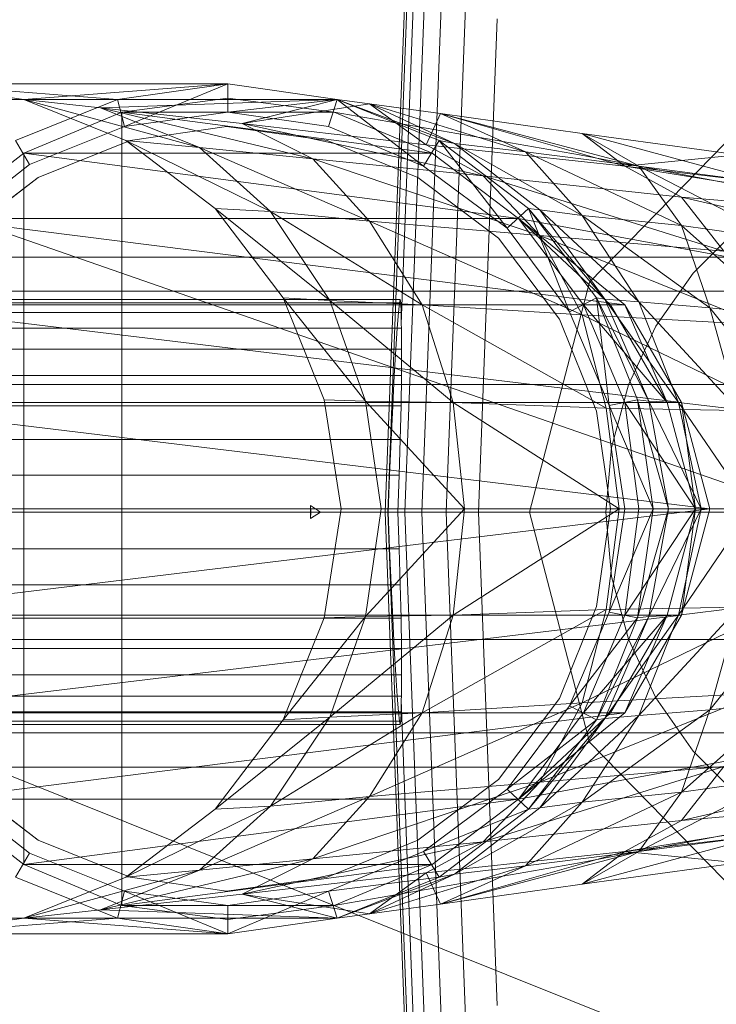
# Model space of a CAD drawing. Header units: metres. Extents: x 391.1 to 427.5, y 12.8 to 28.4.
# Tile 44 of 218: x 401.5356 to 401.5848, y 26.5728 to 26.6423. Entities that reach past the tile are written whole.
import ezdxf

# ---------------------------------------------------------------- set-up
doc = ezdxf.new("R2010")
doc.units = ezdxf.units.M
doc.layers.add('02_MOBILIARIO', color=7, linetype='Continuous', lineweight=18)
doc.layers.add('A-DETL-____-MBND', color=7, linetype='Continuous', lineweight=18)

# ---------------------------------------------------------------- blocks, each defined once
blk = doc.blocks.new('Family - Rentamans PA-152555-03_ENLLUMENAT_P0A')
at = {"layer": 'A-DETL-____-MBND', "color": 253, "true_color": 0xaaaaaa}
for p, q in [((0.072869, 0.182758), (0.075845, 0.260961)), ((0.073043, 0.182758), (0.075975, 0.259811)), ((0.074, 0.196014), (0.076315, 0.256826)), ((0.074262, 0.182758), (0.076889, 0.251774)), ((0.075451, 0.182758), (0.07778, 0.243939)), ((0.077172, 0.182758), (0.079069, 0.232599)), ((0, 0.218497), (0.102728, 0.182758)), ((0.07945, 0.182758), (0.080775, 0.217586)), ((0.039771, 0.212986), (0.061771, 0.212986)), ((0.047372, 0.211886), (0.039771, 0.212986)), ((0.039771, 0.212986), (0.053972, 0.211886)), ((0.047372, 0.211886), (0.061771, 0.212986)), ((0.053972, 0.211886), (0.061771, 0.212986)), ((0.061771, 0.212986), (0.054472, 0.209986)), ((0.061771, 0.212986), (0.069472, 0.211886)), ((0.061771, 0.212986), (0.061771, 0.210986)), ((0.032072, 0.211886), (0.053972, 0.211886)), ((0.046771, 0.208986), (0.053972, 0.211886)), ((0.054572, 0.208986), (0.047372, 0.211886)), ((0.047372, 0.211886), (0.059771, 0.208486)), ((0.047372, 0.211886), (0.052771, 0.211287)), ((0.047372, 0.211886), (0.069472, 0.211886)), ((0.069472, 0.211886), (0.052771, 0.211287)), ((0.053972, 0.211886), (0.054472, 0.209986)), ((0.061771, 0.211986), (0.054271, 0.210986)), ((0.061771, 0.211986), (0.054271, 0.210986)), ((0.061771, 0.211986), (0.054271, 0.210986)), ((0.069271, 0.210986), (0.061771, 0.211986)), ((0.069271, 0.210986), (0.061771, 0.211986)), ((0.069271, 0.210986), (0.061771, 0.211986)), ((0.069271, 0.210986), (0.061771, 0.211986)), ((0.061771, 0.210986), (0.069472, 0.211886)), ((0.069472, 0.211886), (0.062771, 0.210186)), ((0.071771, 0.211587), (0.062771, 0.210186)), ((0.069472, 0.211886), (0.068872, 0.209986)), ((0.068872, 0.209986), (0.069472, 0.211886)), ((0.069472, 0.211886), (0.075572, 0.207186)), ((0.076672, 0.208986), (0.069472, 0.211886)), ((0.069472, 0.211886), (0.071771, 0.211587)), ((0.069472, 0.211886), (0.077771, 0.208787)), ((0.069472, 0.211886), (0.076672, 0.208986)), ((0.069472, 0.211886), (0.076672, 0.208986)), ((0.077771, 0.208787), (0.071771, 0.211587)), ((0.071771, 0.211587), (0.075771, 0.208686)), ((0.082771, 0.208186), (0.071771, 0.211587)), ((0.071771, 0.211587), (0.076771, 0.210886)), ((0.054271, 0.210986), (0.047372, 0.208087)), ((0.054271, 0.210986), (0.047372, 0.208087)), ((0.054271, 0.210986), (0.047372, 0.208087)), ((0.052771, 0.211287), (0.059771, 0.208486)), ((0.052771, 0.211287), (0.067771, 0.207686)), ((0.062771, 0.210186), (0.052771, 0.211287)), ((0.054271, 0.210986), (0.069271, 0.210986)), ((0.054271, 0.210986), (0.076172, 0.208087)), ((0.054271, 0.210986), (0.054271, 0.154986)), ((0.054472, 0.209986), (0.061771, 0.210986)), ((0.054472, 0.209986), (0.061771, 0.210986)), ((0.061771, 0.210986), (0.068872, 0.209986)), ((0.061771, 0.210986), (0.068872, 0.209986)), ((0.076172, 0.208087), (0.069271, 0.210986)), ((0.069271, 0.210986), (0.076172, 0.208087)), ((0.076172, 0.208087), (0.069271, 0.210986)), ((0.076172, 0.208087), (0.069271, 0.210986)), ((0.076172, 0.208087), (0.069271, 0.210986)), ((0.076172, 0.208087), (0.069271, 0.210986)), ((0.069271, 0.210986), (0.086572, 0.207986)), ((0.086572, 0.207986), (0.069271, 0.210986)), ((0.069271, 0.210986), (0.076172, 0.208087)), ((0.076771, 0.210886), (0.075771, 0.208686)), ((0.082771, 0.208186), (0.076771, 0.210886)), ((0.076771, 0.210886), (0.089771, 0.207186)), ((0.090771, 0.207186), (0.076771, 0.210886)), ((0.076771, 0.210886), (0.086771, 0.209486)), ((0.087299, 0.198992), (0.098881, 0.210876)), ((0.098881, 0.210876), (0.087299, 0.198992)), ((0.047771, 0.207287), (0.054472, 0.209986)), ((0.047771, 0.207287), (0.054472, 0.209986)), ((0.061672, 0.209986), (0.054872, 0.208986)), ((0.054872, 0.208986), (0.061672, 0.209986)), ((0.068771, 0.208986), (0.061672, 0.209986)), ((0.061672, 0.209986), (0.068771, 0.208986)), ((0.062771, 0.210186), (0.067771, 0.207686)), ((0.062771, 0.210186), (0.079771, 0.206486)), ((0.075771, 0.208686), (0.062771, 0.210186)), ((0.068872, 0.209986), (0.075572, 0.207186)), ((0.068872, 0.209986), (0.075572, 0.207186)), ((0.086771, 0.209486), (0.089771, 0.207186)), ((0.090771, 0.207186), (0.086771, 0.209486)), ((0.086771, 0.209486), (0.097771, 0.207986)), ((0.099771, 0.205986), (0.086771, 0.209486)), ((0.046771, 0.208986), (0.047771, 0.207287)), ((0.054872, 0.208986), (0.048372, 0.206386)), ((0.048372, 0.206386), (0.054872, 0.208986)), ((0.060872, 0.204186), (0.054572, 0.208986)), ((0.054572, 0.208986), (0.064771, 0.203986)), ((0.054572, 0.208986), (0.059771, 0.208486)), ((0.075172, 0.206386), (0.068771, 0.208986)), ((0.068771, 0.208986), (0.075172, 0.206386)), ((0.075572, 0.207186), (0.076672, 0.208986)), ((0.075771, 0.208686), (0.079771, 0.206486)), ((0.075771, 0.208686), (0.089771, 0.207186)), ((0.081472, 0.202787), (0.076672, 0.208986)), ((0.082972, 0.204186), (0.076672, 0.208986)), ((0.076672, 0.208986), (0.077771, 0.208787)), ((0.082972, 0.204186), (0.076672, 0.208986)), ((0.076672, 0.208986), (0.082972, 0.204186)), ((0.077771, 0.208787), (0.082771, 0.208186)), ((0.083771, 0.204087), (0.077771, 0.208787)), ((0.077771, 0.208787), (0.086771, 0.203686)), ((0.047372, 0.208087), (0.041372, 0.203486)), ((0.047372, 0.208087), (0.041372, 0.203486)), ((0.047372, 0.208087), (0.041372, 0.203486)), ((0.047372, 0.208087), (0.076172, 0.208087)), ((0.047372, 0.208087), (0.082271, 0.203486)), ((0.047372, 0.208087), (0.047372, 0.157886)), ((0.059771, 0.208486), (0.064771, 0.203986)), ((0.059771, 0.208486), (0.071771, 0.203287)), ((0.059771, 0.208486), (0.067771, 0.207686)), ((0.076172, 0.208087), (0.082271, 0.203486)), ((0.082271, 0.203486), (0.076172, 0.208087)), ((0.082271, 0.203486), (0.076172, 0.208087)), ((0.082271, 0.203486), (0.076172, 0.208087)), ((0.082271, 0.203486), (0.076172, 0.208087)), ((0.082271, 0.203486), (0.076172, 0.208087)), ((0.076172, 0.208087), (0.082271, 0.203486)), ((0.086771, 0.203686), (0.082771, 0.208186)), ((0.082771, 0.208186), (0.090771, 0.207186)), ((0.093771, 0.202986), (0.082771, 0.208186)), ((0.086572, 0.207986), (0.138572, 0.197986)), ((0.086572, 0.207986), (0.138572, 0.197986)), ((0.097771, 0.207986), (0.089771, 0.207186)), ((0.041972, 0.202787), (0.047771, 0.207287)), ((0.041972, 0.202787), (0.047771, 0.207287)), ((0.067771, 0.207686), (0.071771, 0.203287)), ((0.067771, 0.207686), (0.083771, 0.202287)), ((0.067771, 0.207686), (0.079771, 0.206486)), ((0.075572, 0.207186), (0.081472, 0.202787)), ((0.075572, 0.207186), (0.081472, 0.202787)), ((0.089771, 0.207186), (0.093771, 0.204986)), ((0.089771, 0.207186), (0.113771, 0.203287)), ((0.089771, 0.207186), (0.110771, 0.204686)), ((0.093771, 0.202986), (0.090771, 0.207186)), ((0.090771, 0.207186), (0.099771, 0.205986)), ((0.100771, 0.201986), (0.090771, 0.207186)), ((0.079771, 0.206486), (0.083771, 0.202287)), ((0.079771, 0.206486), (0.096771, 0.201186)), ((0.079771, 0.206486), (0.093771, 0.204986)), ((0.048372, 0.206386), (0.042771, 0.202087)), ((0.042771, 0.202087), (0.048372, 0.206386)), ((0.080872, 0.202087), (0.075172, 0.206386)), ((0.075172, 0.206386), (0.080872, 0.202087)), ((0.093771, 0.204986), (0.096771, 0.201186)), ((0.093771, 0.204986), (0.117771, 0.199486)), ((0.113771, 0.203287), (0.093771, 0.204986)), ((0.065672, 0.197886), (0.060872, 0.204186)), ((0.060872, 0.204186), (0.068972, 0.197686)), ((0.060872, 0.204186), (0.064771, 0.203986)), ((0.064771, 0.203986), (0.068972, 0.197686)), ((0.064771, 0.203986), (0.075472, 0.197386)), ((0.064771, 0.203986), (0.071771, 0.203287)), ((0.081472, 0.202787), (0.082972, 0.204186)), ((0.085872, 0.196886), (0.082972, 0.204186)), ((0.087771, 0.197886), (0.082972, 0.204186)), ((0.082972, 0.204186), (0.083771, 0.204087)), ((0.087771, 0.197886), (0.082972, 0.204186)), ((0.082972, 0.204186), (0.087771, 0.197886)), ((0.082972, 0.204186), (0.088372, 0.197787)), ((0.083771, 0.204087), (0.086771, 0.203686)), ((0.088372, 0.197787), (0.083771, 0.204087)), ((0.083771, 0.204087), (0.090771, 0.197587)), ((0.086771, 0.203686), (0.093771, 0.202986)), ((0.090771, 0.197587), (0.086771, 0.203686)), ((0.086771, 0.203686), (0.095771, 0.197186)), ((0.041372, 0.203486), (0.082271, 0.203486)), ((0.041372, 0.203486), (0.089771, 0.197386)), ((0.071771, 0.203287), (0.075472, 0.197386)), ((0.071771, 0.203287), (0.086771, 0.196686)), ((0.071771, 0.203287), (0.083771, 0.202287)), ((0.089771, 0.197386), (0.082271, 0.203486)), ((0.088771, 0.197386), (0.082271, 0.203486)), ((0.088771, 0.197386), (0.082271, 0.203486)), ((0.086872, 0.197386), (0.082271, 0.203486)), ((0.088771, 0.197386), (0.082271, 0.203486)), ((0.088771, 0.197386), (0.082271, 0.203486)), ((0.138271, 0.193186), (0.082271, 0.203486)), ((0.138271, 0.193186), (0.082271, 0.203486)), ((0.095771, 0.197186), (0.093771, 0.202986)), ((0.093771, 0.202986), (0.100771, 0.201986)), ((0.100972, 0.196587), (0.093771, 0.202986)), ((0.081472, 0.202787), (0.085872, 0.196886)), ((0.081472, 0.202787), (0.085872, 0.196886)), ((0.083771, 0.202287), (0.086771, 0.196686)), ((0.083771, 0.202287), (0.099372, 0.195986)), ((0.083771, 0.202287), (0.096771, 0.201186)), ((0.094593, 0.199631), (0.097828, 0.202867)), ((0.094593, 0.199631), (0.097828, 0.202867)), ((0.085172, 0.196386), (0.080872, 0.202087)), ((0.080872, 0.202087), (0.085172, 0.196386)), ((0.114701, 0.200758), (0.02, 0.200758)), ((0.091968, 0.195883), (0.094593, 0.199631)), ((0.091968, 0.195883), (0.094593, 0.199631)), ((0.08306, 0.182758), (0.087299, 0.198992)), ((0.087299, 0.198992), (0.08306, 0.182758)), ((0.02, 0.198347), (0.105701, 0.198347)), ((0.105701, 0.198347), (0.02, 0.198347)), ((0.024162, 0.197758), (0.073934, 0.197758)), ((0.073975, 0.19753), (0.024162, 0.19753)), ((0.024162, 0.19753), (0.073876, 0.19753)), ((0.068972, 0.197686), (0.065672, 0.197886)), ((0.071472, 0.190587), (0.065672, 0.197886)), ((0.068572, 0.190686), (0.065672, 0.197886)), ((0.068972, 0.197686), (0.071472, 0.190587)), ((0.075472, 0.197386), (0.068972, 0.197686)), ((0.068972, 0.197686), (0.077672, 0.190486)), ((0.073802, 0.196854), (0.073876, 0.19753)), ((0.073876, 0.19753), (0.073934, 0.197758)), ((0.073934, 0.197758), (0.073975, 0.19753)), ((0.073975, 0.19753), (0.073998, 0.196854)), ((0.085872, 0.196886), (0.087771, 0.197886)), ((0.088672, 0.190287), (0.087771, 0.197886)), ((0.090672, 0.190686), (0.087771, 0.197886)), ((0.087771, 0.197886), (0.088372, 0.197787)), ((0.090672, 0.190686), (0.087771, 0.197886)), ((0.087771, 0.197886), (0.090672, 0.190686)), ((0.087771, 0.197886), (0.091472, 0.190587)), ((0.088372, 0.197787), (0.090771, 0.197587)), ((0.091472, 0.190587), (0.088372, 0.197787)), ((0.088372, 0.197787), (0.093572, 0.190486)), ((0.090771, 0.197587), (0.095771, 0.197186)), ((0.093572, 0.190486), (0.090771, 0.197587)), ((0.090771, 0.197587), (0.097771, 0.189986)), ((0.024162, 0.196854), (0.073998, 0.196854)), ((0.024162, 0.196854), (0.073802, 0.196854)), ((0.036672, 0.197386), (0.089771, 0.197386)), ((0.036672, 0.197386), (0.093771, 0.190486)), ((0.073715, 0.195748), (0.073802, 0.196854)), ((0.073998, 0.196854), (0.074, 0.196014)), ((0.075472, 0.197386), (0.077672, 0.190486)), ((0.086771, 0.196686), (0.075472, 0.197386)), ((0.075472, 0.197386), (0.088472, 0.190087)), ((0.085872, 0.196886), (0.088672, 0.190287)), ((0.085872, 0.196886), (0.088672, 0.190287)), ((0.089771, 0.190486), (0.086872, 0.197386)), ((0.092771, 0.190486), (0.086872, 0.197386)), ((0.086872, 0.197386), (0.088771, 0.197386)), ((0.089771, 0.197386), (0.088771, 0.197386)), ((0.092771, 0.190486), (0.088771, 0.197386)), ((0.092771, 0.190486), (0.088771, 0.197386)), ((0.093771, 0.190486), (0.089771, 0.197386)), ((0.089771, 0.197386), (0.092771, 0.190486)), ((0.095771, 0.197186), (0.100972, 0.196587)), ((0.097771, 0.189986), (0.095771, 0.197186)), ((0.095771, 0.197186), (0.101771, 0.189686)), ((0.07401, 0.195748), (0.074, 0.196014)), ((0.087771, 0.189886), (0.085172, 0.196386)), ((0.085172, 0.196386), (0.087771, 0.189886)), ((0.086771, 0.196686), (0.088472, 0.190087)), ((0.099372, 0.195986), (0.086771, 0.196686)), ((0.086771, 0.196686), (0.100771, 0.189886)), ((0.024162, 0.195748), (0.07401, 0.195748)), ((0.024162, 0.195748), (0.073715, 0.195748)), ((0.073617, 0.194249), (0.073715, 0.195748)), ((0.07401, 0.195748), (0.074026, 0.194249)), ((0.090035, 0.191736), (0.091968, 0.195883)), ((0.090035, 0.191736), (0.091968, 0.195883)), ((0.024162, 0.194249), (0.073617, 0.194249)), ((0.024162, 0.194249), (0.074026, 0.194249)), ((0.073512, 0.1924), (0.073617, 0.194249)), ((0.074026, 0.194249), (0.074018, 0.1924)), ((0.024162, 0.1924), (0.073512, 0.1924)), ((0.024162, 0.1924), (0.074018, 0.1924)), ((0.073401, 0.190258), (0.073512, 0.1924)), ((0.074018, 0.1924), (0.073988, 0.190258)), ((0.099113, 0.191758), (0.02, 0.191758)), ((0.099113, 0.191758), (0.02, 0.191758)), ((0.08885, 0.187316), (0.090035, 0.191736)), ((0.08885, 0.187316), (0.090035, 0.191736)), ((0.033872, 0.190486), (0.093771, 0.190486)), ((0.033872, 0.190486), (0.095771, 0.182986)), ((0.071472, 0.190587), (0.068572, 0.190686)), ((0.069771, 0.182986), (0.068572, 0.190686)), ((0.077672, 0.190486), (0.071472, 0.190587)), ((0.071472, 0.190587), (0.072572, 0.182986)), ((0.078472, 0.182986), (0.071472, 0.190587)), ((0.077672, 0.190486), (0.078472, 0.182986)), ((0.088472, 0.190087), (0.077672, 0.190486)), ((0.077672, 0.190486), (0.089372, 0.182986)), ((0.088672, 0.190287), (0.090672, 0.190686)), ((0.090771, 0.182986), (0.089771, 0.190486)), ((0.094771, 0.182986), (0.089771, 0.190486)), ((0.089771, 0.190486), (0.092771, 0.190486)), ((0.091771, 0.182986), (0.090672, 0.190686)), ((0.090672, 0.190686), (0.091472, 0.190587)), ((0.091771, 0.182986), (0.090672, 0.190686)), ((0.090672, 0.190686), (0.091771, 0.182986)), ((0.090672, 0.190686), (0.092872, 0.182986)), ((0.091472, 0.190587), (0.093572, 0.190486)), ((0.092872, 0.182986), (0.091472, 0.190587)), ((0.091472, 0.190587), (0.095172, 0.182986)), ((0.093771, 0.190486), (0.092771, 0.190486)), ((0.094771, 0.182986), (0.092771, 0.190486)), ((0.094771, 0.182986), (0.092771, 0.190486)), ((0.093572, 0.190486), (0.097771, 0.189986)), ((0.095172, 0.182986), (0.093572, 0.190486)), ((0.093572, 0.190486), (0.098672, 0.182986)), ((0.095771, 0.182986), (0.093771, 0.190486)), ((0.093771, 0.190486), (0.094771, 0.182986)), ((0.024162, 0.190258), (0.073401, 0.190258)), ((0.024162, 0.190258), (0.073988, 0.190258)), ((0.07329, 0.187888), (0.073401, 0.190258)), ((0.073988, 0.190258), (0.073936, 0.187888)), ((0.088771, 0.182986), (0.087771, 0.189886)), ((0.087771, 0.189886), (0.088771, 0.182986)), ((0.088472, 0.190087), (0.089372, 0.182986)), ((0.100771, 0.189886), (0.088472, 0.190087)), ((0.088672, 0.190287), (0.091771, 0.182986)), ((0.088672, 0.190287), (0.089771, 0.182986)), ((0.088672, 0.190287), (0.089771, 0.182986)), ((0.024162, 0.187888), (0.07329, 0.187888)), ((0.024162, 0.187888), (0.073936, 0.187888)), ((0.073181, 0.185363), (0.07329, 0.187888)), ((0.073936, 0.187888), (0.073863, 0.185363)), ((0.088451, 0.182758), (0.08885, 0.187316)), ((0.088451, 0.182758), (0.08885, 0.187316)), ((0.024162, 0.185363), (0.073181, 0.185363)), ((0.073863, 0.185363), (0.024162, 0.185363)), ((0.073078, 0.182758), (0.073181, 0.185363)), ((0.073863, 0.185363), (0.073771, 0.182758)), ((0.032771, 0.182986), (0.095771, 0.182986)), ((0.033872, 0.175486), (0.095771, 0.182986)), ((0.067602, 0.182758), (0.067598, 0.183209)), ((0.067598, 0.183209), (0.067615, 0.182758)), ((0.068291, 0.182758), (0.067598, 0.183209)), ((0.068572, 0.175287), (0.069771, 0.182986)), ((0.072572, 0.182986), (0.069771, 0.182986)), ((0.078472, 0.182986), (0.071472, 0.175386)), ((0.071472, 0.175386), (0.072572, 0.182986)), ((0.078472, 0.182986), (0.072572, 0.182986)), ((0.089372, 0.182986), (0.077672, 0.175486)), ((0.077672, 0.175486), (0.078472, 0.182986)), ((0.089372, 0.182986), (0.078472, 0.182986)), ((0.088771, 0.182986), (0.087771, 0.176087)), ((0.087771, 0.176087), (0.088771, 0.182986)), ((0.089372, 0.182986), (0.088472, 0.175886)), ((0.089771, 0.182986), (0.088672, 0.175686)), ((0.088672, 0.175686), (0.091771, 0.182986)), ((0.089771, 0.182986), (0.088672, 0.175686)), ((0.101771, 0.182986), (0.089372, 0.182986)), ((0.089771, 0.182986), (0.091771, 0.182986)), ((0.089771, 0.175486), (0.090771, 0.182986)), ((0.089771, 0.175486), (0.094771, 0.182986)), ((0.090672, 0.175287), (0.091771, 0.182986)), ((0.091771, 0.182986), (0.090672, 0.175287)), ((0.090672, 0.175287), (0.091771, 0.182986)), ((0.090672, 0.175287), (0.092872, 0.182986)), ((0.094771, 0.182986), (0.090771, 0.182986)), ((0.092872, 0.182986), (0.091472, 0.175386)), ((0.091472, 0.175386), (0.095172, 0.182986)), ((0.091771, 0.182986), (0.092872, 0.182986)), ((0.092771, 0.175486), (0.094771, 0.182986)), ((0.092771, 0.175486), (0.094771, 0.182986)), ((0.092872, 0.182986), (0.095172, 0.182986)), ((0.095172, 0.182986), (0.093572, 0.175486)), ((0.093572, 0.175486), (0.098672, 0.182986)), ((0.095771, 0.182986), (0.093771, 0.175486)), ((0.093771, 0.175486), (0.094771, 0.182986)), ((0.095771, 0.182986), (0.094771, 0.182986)), ((0.095172, 0.182986), (0.098672, 0.182986)), ((0, 0.182758), (0.102728, 0.141568)), ((0.102728, 0.182758), (0, 0.182758)), ((0.096701, 0.182758), (0.02, 0.182758)), ((0.096701, 0.182758), (0.02, 0.182758)), ((0.024162, 0.182758), (0.073078, 0.182758)), ((0.073771, 0.182758), (0.024162, 0.182758)), ((0.067615, 0.182758), (0.067598, 0.182307)), ((0.067598, 0.182307), (0.067602, 0.182758)), ((0.068291, 0.182758), (0.067598, 0.182307)), ((0.068291, 0.182758), (0.067602, 0.182758)), ((0.067615, 0.182758), (0.068291, 0.182758)), ((0.075845, 0.104556), (0.072869, 0.182758)), ((0.073043, 0.182758), (0.072869, 0.182758)), ((0.075975, 0.105705), (0.073043, 0.182758)), ((0.073078, 0.182757), (0.073043, 0.182757)), ((0.073181, 0.180153), (0.073078, 0.182758)), ((0.074262, 0.182758), (0.073771, 0.182758)), ((0.073771, 0.182758), (0.073863, 0.180153)), ((0.076889, 0.113742), (0.074262, 0.182758)), ((0.075451, 0.182758), (0.074262, 0.182758)), ((0.07778, 0.121577), (0.075451, 0.182758)), ((0.077172, 0.182758), (0.075451, 0.182758)), ((0.07945, 0.182758), (0.077172, 0.182759)), ((0.079069, 0.132917), (0.077172, 0.182758)), ((0.080775, 0.14793), (0.07945, 0.182758)), ((0.087299, 0.166524), (0.08306, 0.182758)), ((0.08306, 0.182758), (0.087299, 0.166524)), ((0.08885, 0.1782), (0.088451, 0.182758)), ((0.08885, 0.1782), (0.088451, 0.182758)), ((0.024162, 0.180153), (0.073181, 0.180153)), ((0.024162, 0.180153), (0.073863, 0.180153)), ((0.07329, 0.177628), (0.073181, 0.180153)), ((0.073863, 0.180153), (0.073936, 0.177628)), ((0.090035, 0.17378), (0.08885, 0.1782)), ((0.090035, 0.17378), (0.08885, 0.1782)), ((0.024162, 0.177628), (0.07329, 0.177628)), ((0.024162, 0.177628), (0.073936, 0.177628)), ((0.073401, 0.175258), (0.07329, 0.177628)), ((0.073936, 0.177628), (0.073988, 0.175258)), ((0.088472, 0.175886), (0.075472, 0.168587)), ((0.088472, 0.175886), (0.077672, 0.175486)), ((0.087771, 0.176087), (0.085172, 0.169587)), ((0.085172, 0.169587), (0.087771, 0.176087)), ((0.100771, 0.176087), (0.086771, 0.169287)), ((0.088472, 0.175886), (0.086771, 0.169287)), ((0.100771, 0.176087), (0.088472, 0.175886)), ((0.090771, 0.168386), (0.097771, 0.175986)), ((0.093572, 0.175486), (0.097771, 0.175986)), ((0.095771, 0.168787), (0.101771, 0.176287)), ((0.097771, 0.175986), (0.095771, 0.168787)), ((0.024162, 0.175258), (0.073401, 0.175258)), ((0.024162, 0.175258), (0.073988, 0.175258)), ((0.033872, 0.175486), (0.093771, 0.175486)), ((0.036672, 0.168587), (0.093771, 0.175486)), ((0.071472, 0.175386), (0.065672, 0.168087)), ((0.065672, 0.168087), (0.068572, 0.175287)), ((0.071472, 0.175386), (0.068572, 0.175287)), ((0.077672, 0.175486), (0.068972, 0.168287)), ((0.068972, 0.168287), (0.071472, 0.175386)), ((0.077672, 0.175486), (0.071472, 0.175386)), ((0.073512, 0.173116), (0.073401, 0.175258)), ((0.073988, 0.175258), (0.074018, 0.173116)), ((0.075472, 0.168587), (0.077672, 0.175486)), ((0.088672, 0.175686), (0.085872, 0.169087)), ((0.088672, 0.175686), (0.085872, 0.169087)), ((0.085872, 0.169087), (0.090672, 0.175287)), ((0.086872, 0.168587), (0.089771, 0.175486)), ((0.086872, 0.168587), (0.092771, 0.175486)), ((0.087771, 0.168087), (0.091472, 0.175386)), ((0.087771, 0.168087), (0.090672, 0.175287)), ((0.090672, 0.175287), (0.087771, 0.168087)), ((0.087771, 0.168087), (0.090672, 0.175287)), ((0.088372, 0.168186), (0.093572, 0.175486)), ((0.088372, 0.168186), (0.091472, 0.175386)), ((0.088672, 0.175686), (0.090672, 0.175287)), ((0.088771, 0.168587), (0.092771, 0.175486)), ((0.088771, 0.168587), (0.092771, 0.175486)), ((0.093771, 0.175486), (0.089771, 0.168587)), ((0.089771, 0.168587), (0.092771, 0.175486)), ((0.092771, 0.175486), (0.089771, 0.175486)), ((0.090672, 0.175287), (0.091472, 0.175386)), ((0.093572, 0.175486), (0.090771, 0.168386)), ((0.091472, 0.175386), (0.093572, 0.175486)), ((0.093771, 0.175486), (0.092771, 0.175486)), ((0.091968, 0.169633), (0.090035, 0.17378)), ((0.091968, 0.169633), (0.090035, 0.17378)), ((0.099113, 0.173758), (0.02, 0.173758)), ((0.099113, 0.173758), (0.02, 0.173758)), ((0.024162, 0.173116), (0.073512, 0.173116)), ((0.024162, 0.173116), (0.074018, 0.173116)), ((0.073617, 0.171267), (0.073512, 0.173116)), ((0.074018, 0.173116), (0.074026, 0.171267)), ((0.082271, 0.162486), (0.138271, 0.172787)), ((0.082271, 0.162486), (0.138271, 0.172787)), ((0.024162, 0.171267), (0.073617, 0.171267)), ((0.024162, 0.171267), (0.074026, 0.171267)), ((0.073715, 0.169768), (0.073617, 0.171267)), ((0.074026, 0.171267), (0.07401, 0.169768)), ((0.07401, 0.169768), (0.024162, 0.169768)), ((0.024162, 0.169768), (0.073715, 0.169768)), ((0.073802, 0.168663), (0.073715, 0.169768)), ((0.07401, 0.169768), (0.074, 0.169502)), ((0.099372, 0.169986), (0.083771, 0.163686)), ((0.099372, 0.169986), (0.086771, 0.169287)), ((0.094593, 0.165885), (0.091968, 0.169633)), ((0.094593, 0.165885), (0.091968, 0.169633)), ((0.086771, 0.169287), (0.071771, 0.162686)), ((0.074, 0.169502), (0.073998, 0.168663)), ((0.076315, 0.10869), (0.074, 0.169502)), ((0.086771, 0.169287), (0.075472, 0.168587)), ((0.085172, 0.169587), (0.080872, 0.163886)), ((0.080872, 0.163886), (0.085172, 0.169587)), ((0.085872, 0.169087), (0.081472, 0.163186)), ((0.085872, 0.169087), (0.081472, 0.163186)), ((0.086771, 0.169287), (0.083771, 0.163686)), ((0.085872, 0.169087), (0.087771, 0.168087)), ((0.100972, 0.169386), (0.093771, 0.162986)), ((0.095771, 0.168787), (0.100972, 0.169386)), ((0.024162, 0.168663), (0.073998, 0.168663)), ((0.024162, 0.168663), (0.073802, 0.168663)), ((0.036672, 0.168587), (0.089771, 0.168587)), ((0.041372, 0.162486), (0.089771, 0.168587)), ((0.068972, 0.168287), (0.060872, 0.161787)), ((0.075472, 0.168587), (0.064771, 0.161986)), ((0.064771, 0.161986), (0.068972, 0.168287)), ((0.068972, 0.168287), (0.065672, 0.168087)), ((0.075472, 0.168587), (0.068972, 0.168287)), ((0.071771, 0.162686), (0.075472, 0.168587)), ((0.073876, 0.167986), (0.073802, 0.168663)), ((0.073998, 0.168663), (0.073975, 0.167986)), ((0.082271, 0.162486), (0.088771, 0.168587)), ((0.089771, 0.168587), (0.082271, 0.162486)), ((0.082271, 0.162486), (0.089771, 0.168587)), ((0.082271, 0.162486), (0.086872, 0.168587)), ((0.082271, 0.162486), (0.088771, 0.168587)), ((0.082271, 0.162486), (0.088771, 0.168587)), ((0.083771, 0.161886), (0.090771, 0.168386)), ((0.095771, 0.168787), (0.086771, 0.162287)), ((0.086771, 0.162287), (0.090771, 0.168386)), ((0.088771, 0.168587), (0.086872, 0.168587)), ((0.088372, 0.168186), (0.090771, 0.168386)), ((0.089771, 0.168587), (0.088771, 0.168587)), ((0.090771, 0.168386), (0.095771, 0.168787)), ((0.093771, 0.162986), (0.095771, 0.168787)), ((0.024162, 0.167986), (0.073975, 0.167986)), ((0.024162, 0.167986), (0.073876, 0.167986)), ((0.024162, 0.167758), (0.073934, 0.167758)), ((0.060872, 0.161787), (0.065672, 0.168087)), ((0.073934, 0.167758), (0.073876, 0.167986)), ((0.073975, 0.167986), (0.073934, 0.167758)), ((0.081472, 0.163186), (0.087771, 0.168087)), ((0.082972, 0.161787), (0.088372, 0.168186)), ((0.082972, 0.161787), (0.087771, 0.168087)), ((0.087771, 0.168087), (0.082972, 0.161787)), ((0.082972, 0.161787), (0.087771, 0.168087)), ((0.083771, 0.161886), (0.088372, 0.168186)), ((0.138572, 0.167986), (0.086572, 0.157986)), ((0.086572, 0.157986), (0.138572, 0.167986)), ((0.088372, 0.168186), (0.087771, 0.168087)), ((0.105701, 0.16717), (0.02, 0.16717)), ((0.105701, 0.16717), (0.02, 0.16717)), ((0.087299, 0.166524), (0.098881, 0.154641)), ((0.098881, 0.154641), (0.087299, 0.166524)), ((0.117771, 0.166486), (0.093771, 0.160986)), ((0.097828, 0.162649), (0.094593, 0.165885)), ((0.097828, 0.162649), (0.094593, 0.165885)), ((0.114701, 0.164758), (0.02, 0.164758)), ((0.096771, 0.164787), (0.079771, 0.159486)), ((0.096771, 0.164787), (0.083771, 0.163686)), ((0.096771, 0.164787), (0.093771, 0.160986)), ((0.048372, 0.159587), (0.042771, 0.163886)), ((0.042771, 0.163886), (0.048372, 0.159587)), ((0.083771, 0.163686), (0.067771, 0.158287)), ((0.083771, 0.163686), (0.071771, 0.162686)), ((0.080872, 0.163886), (0.075172, 0.159587)), ((0.075172, 0.159587), (0.080872, 0.163886)), ((0.083771, 0.163686), (0.079771, 0.159486)), ((0.100771, 0.163986), (0.090771, 0.158787)), ((0.100771, 0.163986), (0.093771, 0.162986)), ((0.047771, 0.158686), (0.041972, 0.163186)), ((0.047771, 0.158686), (0.041972, 0.163186)), ((0.071771, 0.162686), (0.059771, 0.157486)), ((0.071771, 0.162686), (0.064771, 0.161986)), ((0.067771, 0.158287), (0.071771, 0.162686)), ((0.081472, 0.163186), (0.075572, 0.158787)), ((0.081472, 0.163186), (0.075572, 0.158787)), ((0.081472, 0.163186), (0.082972, 0.161787)), ((0.093771, 0.162986), (0.082771, 0.157787)), ((0.093771, 0.162986), (0.086771, 0.162287)), ((0.113771, 0.162686), (0.089771, 0.158787)), ((0.090771, 0.158787), (0.093771, 0.162986)), ((0.113771, 0.162686), (0.093771, 0.160986)), ((0.041372, 0.162486), (0.082271, 0.162486)), ((0.041372, 0.162486), (0.047372, 0.157886)), ((0.041372, 0.162486), (0.047372, 0.157886)), ((0.041372, 0.162486), (0.047372, 0.157886)), ((0.047372, 0.157886), (0.082271, 0.162486)), ((0.064771, 0.161986), (0.054572, 0.156986)), ((0.059771, 0.157486), (0.064771, 0.161986)), ((0.064771, 0.161986), (0.060872, 0.161787)), ((0.076172, 0.157886), (0.082271, 0.162486)), ((0.082271, 0.162486), (0.076172, 0.157886)), ((0.076172, 0.157886), (0.082271, 0.162486)), ((0.076172, 0.157886), (0.082271, 0.162486)), ((0.076172, 0.157886), (0.082271, 0.162486)), ((0.076172, 0.157886), (0.082271, 0.162486)), ((0.082271, 0.162486), (0.076172, 0.157886)), ((0.086771, 0.162287), (0.077771, 0.157186)), ((0.082771, 0.157787), (0.086771, 0.162287)), ((0.086771, 0.162287), (0.083771, 0.161886)), ((0.054572, 0.156986), (0.060872, 0.161787)), ((0.075572, 0.158787), (0.082972, 0.161787)), ((0.076672, 0.156986), (0.082972, 0.161787)), ((0.082972, 0.161787), (0.076672, 0.156986)), ((0.076672, 0.156986), (0.082972, 0.161787)), ((0.077771, 0.157186), (0.083771, 0.161886)), ((0.083771, 0.161886), (0.082972, 0.161787)), ((0.110771, 0.161287), (0.089771, 0.158787)), ((0.093771, 0.160986), (0.079771, 0.159486)), ((0.093771, 0.160986), (0.089771, 0.158787)), ((0.099771, 0.159986), (0.086771, 0.156486)), ((0.099771, 0.159986), (0.090771, 0.158787)), ((0.054872, 0.156986), (0.048372, 0.159587)), ((0.048372, 0.159587), (0.054872, 0.156986)), ((0.079771, 0.159486), (0.062771, 0.155787)), ((0.079771, 0.159486), (0.067771, 0.158287)), ((0.075172, 0.159587), (0.068771, 0.156986)), ((0.068771, 0.156986), (0.075172, 0.159587)), ((0.079771, 0.159486), (0.075771, 0.157287)), ((0.047771, 0.158686), (0.046771, 0.156986)), ((0.054472, 0.155986), (0.047771, 0.158686)), ((0.054472, 0.155986), (0.047771, 0.158686)), ((0.075572, 0.158787), (0.068872, 0.155986)), ((0.075572, 0.158787), (0.068872, 0.155986)), ((0.075572, 0.158787), (0.076672, 0.156986)), ((0.089771, 0.158787), (0.075771, 0.157287)), ((0.089771, 0.158787), (0.076771, 0.155087)), ((0.090771, 0.158787), (0.076771, 0.155087)), ((0.090771, 0.158787), (0.082771, 0.157787)), ((0.089771, 0.158787), (0.086771, 0.156486)), ((0.086771, 0.156486), (0.090771, 0.158787)), ((0.097771, 0.157986), (0.089771, 0.158787)), ((0.047372, 0.157886), (0.076172, 0.157886)), ((0.047372, 0.157886), (0.054271, 0.154986)), ((0.047372, 0.157886), (0.054271, 0.154986)), ((0.047372, 0.157886), (0.054271, 0.154986)), ((0.067771, 0.158287), (0.052771, 0.154686)), ((0.054271, 0.154986), (0.076172, 0.157886)), ((0.067771, 0.158287), (0.059771, 0.157486)), ((0.062771, 0.155787), (0.067771, 0.158287)), ((0.086572, 0.157986), (0.069271, 0.154986)), ((0.069271, 0.154986), (0.086572, 0.157986)), ((0.069271, 0.154986), (0.076172, 0.157886)), ((0.076172, 0.157886), (0.069271, 0.154986)), ((0.069271, 0.154986), (0.076172, 0.157886)), ((0.069271, 0.154986), (0.076172, 0.157886)), ((0.069271, 0.154986), (0.076172, 0.157886)), ((0.069271, 0.154986), (0.076172, 0.157886)), ((0.076172, 0.157886), (0.069271, 0.154986)), ((0.082771, 0.157787), (0.071771, 0.154386)), ((0.076771, 0.155087), (0.082771, 0.157787)), ((0.082771, 0.157787), (0.077771, 0.157186)), ((0.097771, 0.157986), (0.086771, 0.156486)), ((0.059771, 0.157486), (0.047372, 0.154087)), ((0.052771, 0.154686), (0.059771, 0.157486)), ((0.059771, 0.157486), (0.054572, 0.156986)), ((0.075771, 0.157287), (0.062771, 0.155787)), ((0.077771, 0.157186), (0.069472, 0.154087)), ((0.075771, 0.157287), (0.071771, 0.154386)), ((0.071771, 0.154386), (0.077771, 0.157186)), ((0.076771, 0.155087), (0.075771, 0.157287)), ((0.077771, 0.157186), (0.076672, 0.156986)), ((0.053972, 0.154087), (0.046771, 0.156986)), ((0.047372, 0.154087), (0.054572, 0.156986)), ((0.061672, 0.155986), (0.054872, 0.156986)), ((0.054872, 0.156986), (0.061672, 0.155986)), ((0.068771, 0.156986), (0.061672, 0.155986)), ((0.061672, 0.155986), (0.068771, 0.156986)), ((0.068872, 0.155986), (0.076672, 0.156986)), ((0.069472, 0.154087), (0.076672, 0.156986)), ((0.076672, 0.156986), (0.069472, 0.154087)), ((0.069472, 0.154087), (0.076672, 0.156986)), ((0.086771, 0.156486), (0.076771, 0.155087)), ((0.062771, 0.155787), (0.052771, 0.154686)), ((0.054472, 0.155986), (0.053972, 0.154087)), ((0.061771, 0.154986), (0.054472, 0.155986)), ((0.061771, 0.152986), (0.054472, 0.155986)), ((0.061771, 0.154986), (0.054472, 0.155986)), ((0.068872, 0.155986), (0.061771, 0.154986)), ((0.068872, 0.155986), (0.061771, 0.152986)), ((0.068872, 0.155986), (0.061771, 0.154986)), ((0.062771, 0.155787), (0.069472, 0.154087)), ((0.071771, 0.154386), (0.062771, 0.155787)), ((0.068872, 0.155986), (0.069472, 0.154087)), ((0.069472, 0.154087), (0.068872, 0.155986)), ((0.076771, 0.155087), (0.071771, 0.154386)), ((0.052771, 0.154686), (0.047372, 0.154087)), ((0.052771, 0.154686), (0.069472, 0.154087)), ((0.069472, 0.154087), (0.052771, 0.154686)), ((0.054271, 0.154986), (0.069271, 0.154986)), ((0.054271, 0.154986), (0.061771, 0.153986)), ((0.054271, 0.154986), (0.061771, 0.153986)), ((0.054271, 0.154986), (0.061771, 0.153986)), ((0.069271, 0.154986), (0.061771, 0.153986)), ((0.061771, 0.153986), (0.069271, 0.154986)), ((0.061771, 0.154986), (0.061771, 0.152986)), ((0.061771, 0.153986), (0.069271, 0.154986)), ((0.061771, 0.153986), (0.069271, 0.154986)), ((0.071771, 0.154386), (0.069472, 0.154087)), ((0.053972, 0.154087), (0.032072, 0.154087)), ((0.039771, 0.152986), (0.047372, 0.154087)), ((0.053972, 0.154087), (0.039771, 0.152986)), ((0.069472, 0.154087), (0.047372, 0.154087)), ((0.061771, 0.152986), (0.047372, 0.154087)), ((0.061771, 0.152986), (0.053972, 0.154087)), ((0.069472, 0.154087), (0.061771, 0.152986)), ((0.061771, 0.152986), (0.039771, 0.152986))]:
    blk.add_line(p, q, dxfattribs=at)
blk = doc.blocks.new('LONDR55-XX_ZZ-ARQ-CAA-M3D-Londres55_ifc-1-03_ENLLUMENAT_P0A')
at = {"layer": '02_MOBILIARIO', "color": 253, "lineweight": 18, "true_color": 0xaaaaaa}
blk.add_blockref('Family - Rentamans PA-152555-03_ENLLUMENAT_P0A', (401.488541, 26.424797), dxfattribs=at)

msp = doc.modelspace()

# ---------------------------------------------------------------- block references
at = {"lineweight": 5}
msp.add_blockref('LONDR55-XX_ZZ-ARQ-CAA-M3D-Londres55_ifc-1-03_ENLLUMENAT_P0A', (0, 0), dxfattribs=at)

doc.saveas('drawing.dxf')
